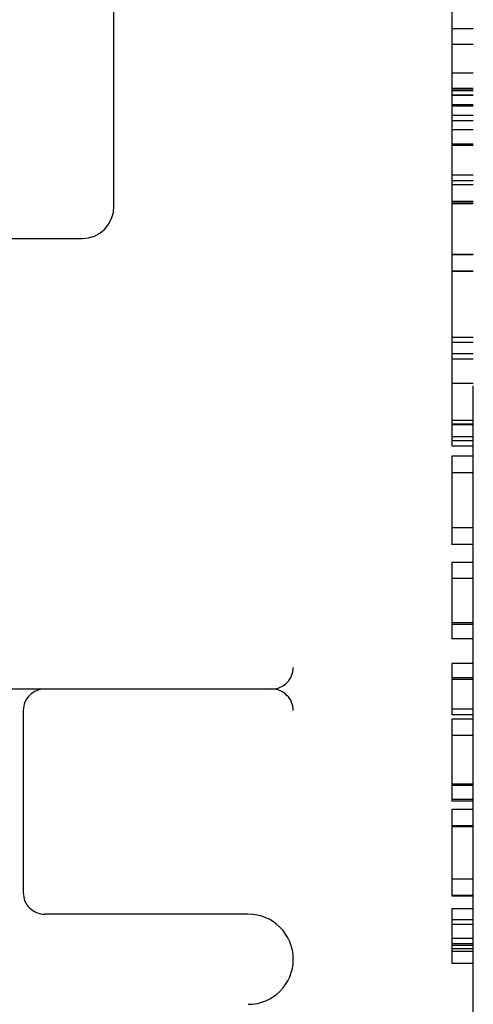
# Model space of a CAD drawing. Header units: inches. Extents: x 0 to 215, y 0 to 139.
# Tile 95 of 111: x 125.394 to 125.709, y 51.143 to 51.826. Entities that reach past the tile are written whole.
import ezdxf

# ---------------------------------------------------------------- set-up
doc = ezdxf.new("R2010")
doc.units = ezdxf.units.IN
doc.header["$LTSCALE"] = 11.804375
doc.header["$MEASUREMENT"] = 0
doc.linetypes.add('HIDDEN', pattern=[0.2, 0.1, -0.1])
doc.layers.add('DEFAULT_2', color=8, linetype='HIDDEN')

msp = doc.modelspace()

# ---------------------------------------------------------------- linework, layer by layer
at = {"layer": 'DEFAULT_2', "color": 8, "linetype": 'HIDDEN'}
for p, q in [((125.58352, 53.34678), (125.58352, 50.37678)), ((125.70852, 50.39178), (125.70852, 53.33178)), ((125.69352, 52.19535), (125.69352, 51.53058)), ((125.45899, 51.69677), (125.45899, 52.02679)), ((125.70852, 51.81988), (125.69352, 51.81988)), ((125.70852, 51.80883), (125.69352, 51.80883)), ((125.70852, 51.78898), (125.69352, 51.78898)), ((125.70852, 51.77851), (125.69352, 51.77851)), ((125.70852, 51.77807), (125.69352, 51.77807)), ((125.70852, 51.77693), (125.69352, 51.77693)), ((125.70852, 51.77691), (125.69352, 51.77691)), ((125.70852, 51.77384), (125.69352, 51.77384)), ((125.70852, 51.77361), (125.69352, 51.77361)), ((125.70852, 51.76702), (125.69352, 51.76702)), ((125.70852, 51.76611), (125.69352, 51.76611)), ((125.70852, 51.75964), (125.69352, 51.75964)), ((125.70852, 51.75603), (125.69352, 51.75603)), ((125.70852, 51.74983), (125.69352, 51.74983)), ((125.70852, 51.73989), (125.69352, 51.73989)), ((125.70852, 51.73878), (125.69352, 51.73878)), ((125.70852, 51.71822), (125.69352, 51.71822)), ((125.70852, 51.71441), (125.69352, 51.71441)), ((125.70852, 51.71152), (125.69352, 51.71152)), ((125.70852, 51.7001), (125.69352, 51.7001)), ((125.70852, 51.69949), (125.69352, 51.69949)), ((125.70852, 51.69843), (125.69352, 51.69843)), ((125.10155, 51.67428), (125.4371, 51.67428)), ((125.70852, 51.66321), (125.69352, 51.66321)), ((125.70852, 51.66309), (125.69352, 51.66309)), ((125.70852, 51.65179), (125.69352, 51.65179)), ((125.70852, 51.65148), (125.69352, 51.65148)), ((125.70852, 51.65142), (125.69352, 51.65142)), ((125.70852, 51.60562), (125.69352, 51.60562)), ((125.70852, 51.60219), (125.69352, 51.60219)), ((125.70852, 51.59439), (125.69352, 51.59439)), ((125.70852, 51.5907), (125.69352, 51.5907)), ((125.70852, 51.57378), (125.69352, 51.57378)), ((125.70852, 51.5481), (125.69352, 51.5481)), ((125.70852, 51.54546), (125.69352, 51.54546)), ((125.70852, 51.54498), (125.69352, 51.54498)), ((125.70852, 51.53668), (125.69352, 51.53668)), ((125.70852, 51.53398), (125.69352, 51.53398)), ((125.69352, 51.53058), (125.70852, 51.53058)), ((125.69352, 51.52324), (125.69352, 51.46215)), ((125.70852, 51.52324), (125.69352, 51.52324)), ((125.70852, 51.51188), (125.69352, 51.51188)), ((125.70852, 51.47351), (125.69352, 51.47351)), ((125.70852, 51.46215), (125.69352, 51.46215)), ((125.69352, 51.44944), (125.69352, 51.39658)), ((125.70852, 51.44944), (125.69352, 51.44944)), ((125.70852, 51.43839), (125.69352, 51.43839)), ((125.70852, 51.40764), (125.69352, 51.40764)), ((125.70852, 51.40647), (125.69352, 51.40647)), ((125.70852, 51.39658), (125.69352, 51.39658)), ((125.69352, 51.3794), (125.69352, 51.34397)), ((125.70852, 51.3794), (125.69352, 51.3794)), ((125.70852, 51.36945), (125.69352, 51.36945)), ((125.70852, 51.36834), (125.69352, 51.36834)), ((125.56852, 51.36178), (125.00852, 51.36178)), ((125.39602, 51.34678), (125.39602, 51.22053)), ((125.70852, 51.34778), (125.69352, 51.34778)), ((125.70852, 51.34397), (125.69352, 51.34397)), ((125.69352, 51.34078), (125.69352, 51.28399)), ((125.70852, 51.34078), (125.69352, 51.34078)), ((125.70852, 51.32942), (125.69352, 51.32942)), ((125.70852, 51.29578), (125.69352, 51.29578)), ((125.70852, 51.29486), (125.69352, 51.29486)), ((125.70852, 51.28504), (125.69352, 51.28504)), ((125.70852, 51.28399), (125.69352, 51.28399)), ((125.69352, 51.27822), (125.69352, 51.21812)), ((125.70852, 51.27822), (125.69352, 51.27822)), ((125.70852, 51.2668), (125.69352, 51.2668)), ((125.70852, 51.26619), (125.69352, 51.26619)), ((125.70852, 51.22991), (125.69352, 51.22991)), ((125.70852, 51.22978), (125.69352, 51.22978)), ((125.70852, 51.21849), (125.69352, 51.21849)), ((125.70852, 51.21818), (125.69352, 51.21818)), ((125.70852, 51.21812), (125.69352, 51.21812)), ((125.69352, 51.20951), (125.69352, 51.17165)), ((125.69352, 51.20951), (125.70852, 51.20951)), ((125.55227, 51.20553), (125.41102, 51.20553)), ((125.70852, 51.2016), (125.69352, 51.2016)), ((125.70852, 51.19829), (125.69352, 51.19829)), ((125.70852, 51.18865), (125.69352, 51.18865)), ((125.70852, 51.18502), (125.69352, 51.18502)), ((125.70852, 51.18372), (125.69352, 51.18372)), ((125.70852, 51.18161), (125.69352, 51.18161)), ((125.70852, 51.17956), (125.69352, 51.17956)), ((125.69352, 51.17165), (125.70852, 51.17165))]:
    msp.add_line(p, q, dxfattribs=at)
msp.add_lwpolyline([(125.4371, 51.67428), (125.44131, 51.6747), (125.4454, 51.67595), (125.4492, 51.67801), (125.45255, 51.68081), (125.45531, 51.68425), (125.45736, 51.6882), (125.4586, 51.69249), (125.45899, 51.69677)], dxfattribs=at)
for centre, radius, start, end in [((125.56852, 51.37678), 0.015, 270, 360), ((125.41102, 51.34678), 0.015, 90, 180), ((125.56852, 51.34678), 0.015, 0, 90), ((125.41102, 51.22053), 0.015, 180, 270), ((125.55227, 51.17428), 0.03125, 270, 90)]:
    msp.add_arc(centre, radius, start, end, dxfattribs=at)

doc.saveas('drawing.dxf')
